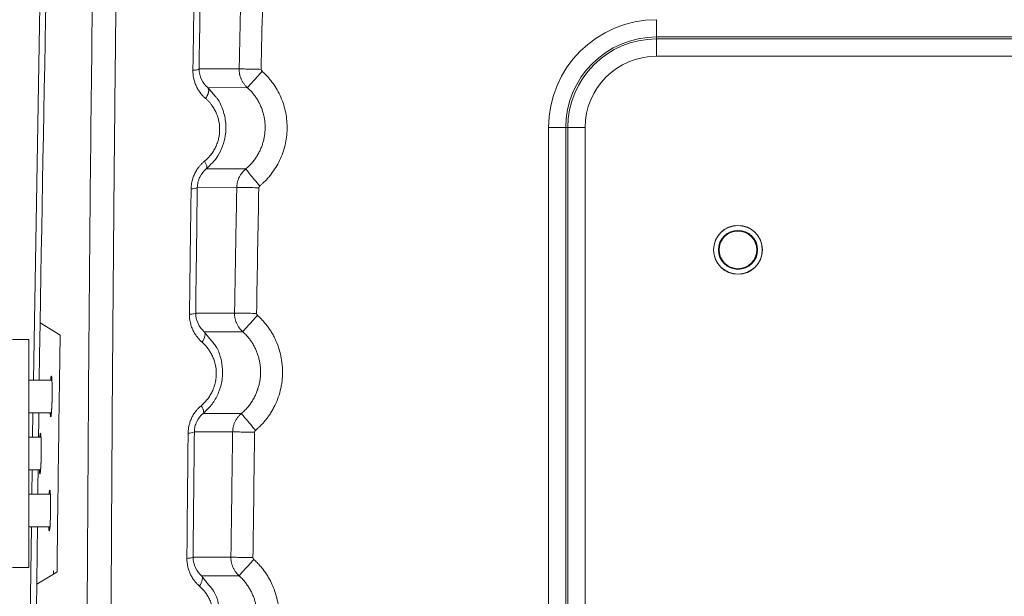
# Model space of a CAD drawing. Header units: millimetres. Extents: x 0 to 594, y 0 to 420.
# Tile 43 of 76: x 63 to 87, y 341 to 356. Entities that reach past the tile are written whole.
import ezdxf

# ---------------------------------------------------------------- set-up
doc = ezdxf.new("R2010")
doc.units = ezdxf.units.MM

msp = doc.modelspace()

# ---------------------------------------------------------------- linework, layer by layer
at = {"color": 7, "linetype": 'Continuous', "lineweight": 15}
for p, q in [((78.707, 355.128), (78.707, 355.553)), ((111.196, 355.128), (78.707, 355.128)), ((78.707, 355.128), (78.707, 355.08)), ((111.198, 355.08), (78.707, 355.08)), ((78.707, 355.08), (78.707, 354.656)), ((111.216, 354.656), (78.707, 354.656)), ((67.485, 354.346), (68.469, 354.346)), ((67.697, 353.885), (68.671, 353.883)), ((76.059, 352.904), (76.059, 240.902)), ((76.483, 352.904), (76.059, 352.904)), ((76.483, 352.904), (76.483, 240.902)), ((76.483, 352.904), (76.532, 352.904)), ((76.532, 352.904), (76.532, 240.901)), ((76.532, 352.904), (76.956, 352.904)), ((76.956, 352.904), (76.956, 240.899)), ((68.63, 351.89), (67.663, 351.889)), ((68.411, 351.438), (67.442, 351.437)), ((67.402, 348.352), (68.355, 348.352)), ((63.989, 347.867), (63.587, 348.115)), ((63.989, 347.867), (63.587, 348.115)), ((64.079, 347.812), (63.989, 347.867)), ((64.079, 347.812), (63.989, 347.867)), ((67.612, 347.895), (68.555, 347.895)), ((63.307, 347.704), (62.907, 347.704)), ((63.307, 347.704), (63.307, 342.104)), ((63.875, 346.704), (63.307, 346.704)), ((63.307, 345.904), (63.863, 345.904)), ((63.399, 345.304), (63.408, 345.904)), ((68.522, 345.885), (67.585, 345.885)), ((63.608, 345.304), (63.307, 345.304)), ((68.309, 345.436), (67.369, 345.436)), ((63.307, 344.504), (63.597, 344.504)), ((63.381, 343.904), (63.389, 344.504)), ((63.836, 343.904), (63.307, 343.904)), ((63.307, 343.104), (63.827, 343.104)), ((67.339, 342.359), (68.267, 342.358)), ((63.307, 342.104), (62.907, 342.104)), ((63.501, 341.695), (63.91, 341.943)), ((63.501, 341.695), (63.91, 341.943)), ((63.91, 341.943), (64.001, 341.998)), ((63.91, 341.943), (64.001, 341.998)), ((67.547, 341.905), (68.466, 341.905))]:
    msp.add_line(p, q, dxfattribs=at)
at = {"color": 8, "linetype": 'Continuous', "lineweight": 15}
for p, q in [((67.882, 353.672), (67.697, 353.885)), ((67.788, 347.671), (67.612, 347.895)), ((67.725, 341.677), (67.547, 341.905))]:
    msp.add_line(p, q, dxfattribs=at)
at = {"color": 7, "linetype": 'Continuous', "lineweight": 15, "flags": 128}
for points in [[(63.419, 346.704), (63.581, 355.894), (63.838, 366.516)], [(63.565, 346.704), (63.574, 347.312), (63.587, 348.115)], [(63.565, 346.704), (63.574, 347.312), (63.587, 348.115)], [(67.612, 347.895), (67.625, 347.876), (67.633, 347.852), (67.634, 347.823), (67.63, 347.79), (67.62, 347.754), (67.604, 347.715), (67.584, 347.676), (67.558, 347.636)], [(63.835, 345.861), (63.838, 345.829), (63.842, 345.81), (63.846, 345.804), (63.851, 345.813), (63.855, 345.835), (63.86, 345.869), (63.864, 345.916), (63.868, 345.974), (63.871, 346.04), (63.875, 346.114), (63.877, 346.193), (63.879, 346.304)], [(63.544, 345.304), (63.55, 345.707), (63.553, 345.904)], [(63.544, 345.304), (63.55, 345.707), (63.553, 345.904)], [(63.569, 344.461), (63.573, 344.429), (63.577, 344.41), (63.581, 344.404), (63.585, 344.413), (63.59, 344.435), (63.594, 344.469), (63.598, 344.516), (63.602, 344.574), (63.606, 344.64), (63.609, 344.714), (63.611, 344.793), (63.613, 344.904)], [(63.526, 343.904), (63.529, 344.102), (63.534, 344.504)], [(63.526, 343.904), (63.529, 344.102), (63.534, 344.504)], [(63.799, 343.061), (63.802, 343.029), (63.806, 343.01), (63.81, 343.004), (63.815, 343.013), (63.819, 343.035), (63.824, 343.069), (63.828, 343.116), (63.832, 343.174), (63.835, 343.24), (63.838, 343.314), (63.84, 343.393), (63.842, 343.504)], [(63.501, 341.695), (63.51, 342.497), (63.517, 343.104)], [(63.501, 341.695), (63.51, 342.497), (63.517, 343.104)], [(67.547, 341.905), (67.56, 341.887), (67.567, 341.863), (67.569, 341.835), (67.564, 341.803), (67.554, 341.767), (67.539, 341.73), (67.518, 341.691), (67.493, 341.652)]]:
    msp.add_lwpolyline(points, dxfattribs=at)
at = {"color": 7, "linetype": 'Continuous', "lineweight": 15}
for radius in [0.6, 0.597, 0.48, 0.462]:
    msp.add_circle((80.707, 349.904), radius, dxfattribs=at)
for centre, radius, start, end in [((1563.407, 324.904), 1500, 178.41187, 179.113368), ((78.707, 352.904), 2.648, 90, 180), ((78.707, 352.904), 2.224, 90, 180), ((78.707, 352.904), 2.176, 90, 180), ((78.707, 352.904), 1.751, 90, 180), ((67.312, 351.663), 0.26, 265.155, 299.9345), ((67.239, 345.702), 0.297, 265.6222, 295.9663), ((1563.407, 324.905), 1500.147, 179.304905, 182.063063), ((1563.407, 324.904), 1500, 179.358635, 182.063094)]:
    msp.add_arc(centre, radius, start, end, dxfattribs=at)
for points, knots in [([(65.565, 270.947), (65.558, 271.176), (65.546, 271.633), (65.526, 272.319), (65.507, 273.005), (65.489, 273.691), (65.47, 274.378), (65.452, 275.065), (65.434, 275.752), (65.416, 276.44), (65.398, 277.127), (65.38, 277.815), (65.363, 278.503), (65.346, 279.192), (65.329, 279.88), (65.313, 280.569), (65.296, 281.258), (65.28, 281.947), (65.264, 282.636), (65.249, 283.326), (65.233, 284.016), (65.218, 284.706), (65.203, 285.396), (65.188, 286.087), (65.173, 286.778), (65.159, 287.469), (65.145, 288.16), (65.131, 288.851), (65.117, 289.543), (65.104, 290.235), (65.09, 290.927), (65.077, 291.619), (65.065, 292.312), (65.052, 293.005), (65.04, 293.698), (65.027, 294.391), (64.985, 296.879), (64.918, 301.163), (64.841, 307.243), (64.782, 313.319), (64.748, 318.288), (64.73, 322.149), (64.718, 325.775), (64.711, 330.281), (64.717, 335.627), (64.737, 340.933), (64.769, 346.107), (64.812, 351.176), (64.853, 354.94), (64.885, 357.484), (64.902, 358.823), (64.92, 360.165), (64.939, 361.508), (64.959, 362.852), (64.98, 364.199), (64.995, 365.097), (65.002, 365.546)], [0, 0, 0, 0, 0.0072862, 0.0145721, 0.0218578, 0.0291433, 0.0364287, 0.0437141, 0.0509995, 0.0582848, 0.0655703, 0.0728559, 0.0801416, 0.0874276, 0.0947138, 0.1020003, 0.1092872, 0.1165745, 0.1238622, 0.1311505, 0.1384392, 0.1457286, 0.1530185, 0.1603092, 0.1676005, 0.1748927, 0.1821856, 0.1894795, 0.1967742, 0.2040699, 0.2113665, 0.2186643, 0.2259631, 0.233263, 0.2405642, 0.2478665, 0.2551702, 0.3191862, 0.383115, 0.4469873, 0.5108338, 0.5398617, 0.5688538, 0.6253218, 0.6822567, 0.738031, 0.7935381, 0.8466101, 0.8994481, 0.9137154, 0.9280145, 0.9423457, 0.9567095, 0.9711063, 0.9855363, 1, 1, 1, 1]), ([(65.565, 270.947), (65.558, 271.176), (65.546, 271.633), (65.526, 272.319), (65.507, 273.005), (65.489, 273.691), (65.47, 274.378), (65.452, 275.065), (65.434, 275.752), (65.416, 276.44), (65.398, 277.127), (65.38, 277.815), (65.363, 278.503), (65.346, 279.192), (65.329, 279.88), (65.313, 280.569), (65.296, 281.258), (65.28, 281.947), (65.264, 282.636), (65.249, 283.326), (65.233, 284.016), (65.218, 284.706), (65.203, 285.396), (65.188, 286.087), (65.173, 286.778), (65.159, 287.469), (65.145, 288.16), (65.131, 288.851), (65.117, 289.543), (65.104, 290.235), (65.09, 290.927), (65.077, 291.619), (65.065, 292.312), (65.052, 293.005), (65.04, 293.698), (65.027, 294.391), (64.985, 296.879), (64.918, 301.163), (64.841, 307.243), (64.782, 313.319), (64.748, 318.288), (64.73, 322.149), (64.718, 325.775), (64.711, 330.281), (64.717, 335.627), (64.737, 340.933), (64.769, 346.107), (64.812, 351.176), (64.853, 354.94), (64.885, 357.484), (64.902, 358.823), (64.92, 360.165), (64.939, 361.508), (64.959, 362.852), (64.98, 364.199), (64.995, 365.097), (65.002, 365.546)], [0, 0, 0, 0, 0.0072862, 0.0145721, 0.0218578, 0.0291433, 0.0364287, 0.0437141, 0.0509995, 0.0582848, 0.0655703, 0.0728559, 0.0801416, 0.0874276, 0.0947138, 0.1020003, 0.1092872, 0.1165745, 0.1238622, 0.1311505, 0.1384392, 0.1457286, 0.1530185, 0.1603092, 0.1676005, 0.1748927, 0.1821856, 0.1894795, 0.1967742, 0.2040699, 0.2113665, 0.2186643, 0.2259631, 0.233263, 0.2405642, 0.2478665, 0.2551702, 0.3191862, 0.383115, 0.4469873, 0.5108338, 0.5398617, 0.5688538, 0.6253218, 0.6822567, 0.738031, 0.7935381, 0.8466101, 0.8994481, 0.9137154, 0.9280145, 0.9423457, 0.9567095, 0.9711063, 0.9855363, 1, 1, 1, 1]), ([(66.156, 270.826), (66.15, 271.07), (66.136, 271.56), (66.116, 272.294), (66.096, 273.028), (66.076, 273.763), (66.056, 274.497), (66.037, 275.231), (66.018, 275.965), (65.999, 276.7), (65.981, 277.434), (65.962, 278.168), (65.944, 278.902), (65.926, 279.636), (65.909, 280.37), (65.892, 281.104), (65.875, 281.838), (65.858, 282.571), (65.841, 283.305), (65.825, 284.039), (65.809, 284.772), (65.793, 285.505), (65.778, 286.239), (65.762, 286.972), (65.747, 287.705), (65.733, 288.438), (65.718, 289.17), (65.704, 289.903), (65.69, 290.635), (65.676, 291.368), (65.663, 292.1), (65.649, 292.832), (65.636, 293.564), (65.624, 294.295), (65.611, 295.027), (65.599, 295.758), (65.587, 296.489), (65.575, 297.22), (65.564, 297.95), (65.552, 298.681), (65.541, 299.411), (65.531, 300.141), (65.52, 300.871), (65.51, 301.601), (65.5, 302.33), (65.49, 303.059), (65.481, 303.788), (65.472, 304.517), (65.463, 305.245), (65.454, 305.973), (65.446, 306.701), (65.437, 307.429), (65.429, 308.156), (65.422, 308.883), (65.414, 309.61), (65.407, 310.336), (65.4, 311.063), (65.393, 311.788), (65.387, 312.514), (65.381, 313.239), (65.375, 313.964), (65.369, 314.689), (65.364, 315.414), (65.358, 316.138), (65.353, 316.861), (65.349, 317.585), (65.344, 318.308), (65.34, 319.03), (65.336, 319.753), (65.332, 320.475), (65.329, 321.196), (65.325, 321.918), (65.322, 322.639), (65.32, 323.359), (65.317, 324.079), (65.315, 324.799), (65.313, 325.519), (65.311, 326.238), (65.309, 326.956), (65.308, 327.674), (65.307, 328.392), (65.306, 329.11), (65.306, 329.826), (65.305, 330.543), (65.305, 331.259), (65.305, 331.975), (65.305, 332.69), (65.306, 333.405), (65.307, 334.119), (65.308, 334.833), (65.309, 335.547), (65.311, 336.26), (65.313, 336.972), (65.315, 337.684), (65.317, 338.396), (65.319, 339.107), (65.322, 339.817), (65.325, 340.528), (65.328, 341.237), (65.331, 341.946), (65.335, 342.655), (65.339, 343.363), (65.343, 344.071), (65.347, 344.778), (65.352, 345.485), (65.356, 346.191), (65.361, 346.896), (65.367, 347.601), (65.372, 348.306), (65.378, 349.01), (65.384, 349.713), (65.39, 350.416), (65.396, 351.118), (65.402, 351.82), (65.409, 352.521), (65.416, 353.222), (65.423, 353.922), (65.431, 354.621), (65.438, 355.32), (65.446, 356.018), (65.454, 356.716), (65.462, 357.413), (65.471, 358.109), (65.48, 358.805), (65.488, 359.501), (65.498, 360.195), (65.507, 360.889), (65.516, 361.582), (65.526, 362.275), (65.536, 362.967), (65.546, 363.659), (65.557, 364.349), (65.567, 365.039), (65.574, 365.499), (65.578, 365.729)], [0, 0, 0, 0, 0.007776, 0.015549, 0.023319, 0.031086, 0.03885, 0.046611, 0.054369, 0.062125, 0.069877, 0.077626, 0.085373, 0.093116, 0.100856, 0.108593, 0.116328, 0.124059, 0.131787, 0.139512, 0.147234, 0.154953, 0.162669, 0.170382, 0.178092, 0.185798, 0.193502, 0.201202, 0.2089, 0.216594, 0.224285, 0.231973, 0.239658, 0.24734, 0.255018, 0.262694, 0.270366, 0.278036, 0.285702, 0.293365, 0.301025, 0.308682, 0.316336, 0.323987, 0.331635, 0.33928, 0.346921, 0.35456, 0.362195, 0.369828, 0.377457, 0.385083, 0.392706, 0.400326, 0.407943, 0.415557, 0.423168, 0.430776, 0.438381, 0.445983, 0.453582, 0.461177, 0.46877, 0.476359, 0.483946, 0.491529, 0.49911, 0.506687, 0.514261, 0.521832, 0.5294, 0.536965, 0.544527, 0.552086, 0.559642, 0.567195, 0.574744, 0.582291, 0.589834, 0.597375, 0.604912, 0.612446, 0.619977, 0.627506, 0.635031, 0.642553, 0.650071, 0.657587, 0.6651, 0.67261, 0.680116, 0.68762, 0.69512, 0.702618, 0.710112, 0.717603, 0.725092, 0.732577, 0.740059, 0.747538, 0.755014, 0.762487, 0.769957, 0.777424, 0.784887, 0.792348, 0.799806, 0.80726, 0.814712, 0.82216, 0.829606, 0.837048, 0.844488, 0.851924, 0.859357, 0.866788, 0.874215, 0.881639, 0.88906, 0.896478, 0.903892, 0.911304, 0.918713, 0.926118, 0.93352, 0.940919, 0.948316, 0.955708, 0.963098, 0.970485, 0.977868, 0.985249, 0.992626, 1, 1, 1, 1]), ([(67.333, 354.31), (67.338, 354.569), (67.346, 355.086), (67.358, 355.86), (67.371, 356.632), (67.38, 357.146), (67.385, 357.402)], [0, 0, 0, 0, 0.251016, 0.501354, 0.751016, 1, 1, 1, 1]), ([(68.469, 354.346), (68.48, 354.862), (68.502, 355.894), (68.526, 356.925), (68.537, 357.441)], [0, 0, 0, 0, 0.500393, 1, 1, 1, 1]), ([(67.485, 354.346), (67.483, 354.337), (67.465, 354.33), (67.426, 354.321), (67.411, 354.318), (67.377, 354.314), (67.356, 354.311), (67.333, 354.31)], [0, 0, 0, 0, 0.5, 0.5, 0.75, 0.75, 1, 1, 1, 1]), ([(67.645, 353.619), (67.634, 353.628), (67.613, 353.648), (67.582, 353.678), (67.553, 353.71), (67.525, 353.744), (67.488, 353.794), (67.444, 353.862), (67.401, 353.951), (67.369, 354.042), (67.349, 354.123), (67.339, 354.192), (67.334, 354.251), (67.334, 354.29), (67.333, 354.31)], [0, 0, 0, 0, 0.058874, 0.117178, 0.175025, 0.232525, 0.289795, 0.420766, 0.548997, 0.668439, 0.785885, 0.857595, 0.928836, 1, 1, 1, 1]), ([(67.697, 353.885), (67.635, 353.938), (67.581, 354.005), (67.506, 354.162), (67.484, 354.252), (67.485, 354.346)], [0, 0, 0, 0, 0.5, 0.5, 1, 1, 1, 1]), ([(68.469, 354.346), (68.471, 354.346), (68.485, 354.345), (68.54, 354.344), (68.581, 354.343), (68.686, 354.341), (68.748, 354.34), (68.879, 354.337), (68.946, 354.336), (69.008, 354.334)], [0, 0, 0, 0, 0.25, 0.25, 0.5, 0.5, 0.75, 0.75, 1, 1, 1, 1]), ([(68.671, 353.884), (68.662, 353.892), (68.645, 353.908), (68.621, 353.934), (68.598, 353.96), (68.578, 353.988), (68.559, 354.016), (68.542, 354.045), (68.527, 354.075), (68.514, 354.105), (68.502, 354.135), (68.492, 354.166), (68.484, 354.196), (68.478, 354.226), (68.473, 354.257), (68.47, 354.287), (68.469, 354.316), (68.469, 354.336), (68.469, 354.346)], [0, 0, 0, 0, 0.0687793, 0.1367213, 0.2038262, 0.2700938, 0.3355242, 0.4001174, 0.4638733, 0.526792, 0.5888735, 0.6501177, 0.7105246, 0.7700942, 0.8288266, 0.8867217, 0.9437795, 1, 1, 1, 1]), ([(68.67, 353.885), (68.671, 353.886), (68.68, 353.895), (68.716, 353.936), (68.743, 353.967), (68.813, 354.045), (68.855, 354.092), (68.942, 354.191), (68.987, 354.241), (69.029, 354.288)], [0, 0, 0, 0, 0.25, 0.25, 0.5, 0.5, 0.75, 0.75, 1, 1, 1, 1]), ([(68.972, 351.472), (68.981, 351.48), (69.007, 351.502), (69.058, 351.547), (69.12, 351.607), (69.188, 351.68), (69.272, 351.783), (69.369, 351.921), (69.465, 352.097), (69.542, 352.282), (69.599, 352.475), (69.634, 352.672), (69.654, 352.937), (69.63, 353.205), (69.565, 353.463), (69.495, 353.65), (69.406, 353.829), (69.315, 353.97), (69.235, 354.074), (69.162, 354.159), (69.094, 354.229), (69.045, 354.274), (69.029, 354.288)], [0, 0, 0, 0, 0.0108751, 0.0320144, 0.0634215, 0.0923996, 0.1257272, 0.1879592, 0.2506589, 0.3135343, 0.3762655, 0.4388051, 0.5012389, 0.6258946, 0.6884596, 0.7511043, 0.813496, 0.875329, 0.9082892, 0.9371483, 0.9798162, 1, 1, 1, 1]), ([(67.697, 353.885), (67.7, 353.882), (67.705, 353.876), (67.711, 353.866), (67.716, 353.854), (67.719, 353.842), (67.721, 353.829), (67.722, 353.815), (67.721, 353.801), (67.72, 353.787), (67.717, 353.772), (67.713, 353.757), (67.709, 353.741), (67.703, 353.725), (67.696, 353.708), (67.688, 353.69), (67.679, 353.673), (67.668, 353.655), (67.657, 353.637), (67.649, 353.625), (67.645, 353.619)], [0, 0, 0, 0, 0.063109, 0.125057, 0.185668, 0.244793, 0.302306, 0.358107, 0.412123, 0.464301, 0.514741, 0.565553, 0.617411, 0.670219, 0.723864, 0.778224, 0.833164, 0.888541, 0.944205, 1, 1, 1, 1]), ([(67.663, 351.889), (67.766, 351.99), (67.932, 352.152), (68.071, 352.447), (68.142, 352.719), (68.152, 353.021), (68.081, 353.332), (67.987, 353.558), (67.899, 353.654), (67.882, 353.672)], [0, 0, 0, 0, 0.216998, 0.34864, 0.478995, 0.63261, 0.793114, 0.96153, 1, 1, 1, 1]), ([(68.63, 351.89), (68.643, 351.901), (68.67, 351.924), (68.708, 351.959), (68.744, 351.996), (68.779, 352.034), (68.812, 352.074), (68.843, 352.114), (68.873, 352.155), (68.901, 352.197), (68.927, 352.24), (68.951, 352.284), (68.973, 352.328), (68.994, 352.373), (69.013, 352.418), (69.03, 352.464), (69.045, 352.51), (69.059, 352.556), (69.071, 352.602), (69.081, 352.649), (69.089, 352.696), (69.096, 352.742), (69.101, 352.789), (69.104, 352.835), (69.107, 352.896), (69.106, 352.971), (69.098, 353.061), (69.085, 353.151), (69.065, 353.24), (69.038, 353.329), (69.005, 353.417), (68.966, 353.502), (68.92, 353.586), (68.867, 353.666), (68.809, 353.743), (68.744, 353.816), (68.696, 353.861), (68.671, 353.883)], [0, 0, 0, 0, 0.023188, 0.046253, 0.069189, 0.09199, 0.11466, 0.137203, 0.15962, 0.181913, 0.204084, 0.226135, 0.248066, 0.269879, 0.291574, 0.313149, 0.334606, 0.355943, 0.37716, 0.398257, 0.419233, 0.440089, 0.460826, 0.481443, 0.501941, 0.541354, 0.581143, 0.621313, 0.66186, 0.702781, 0.744073, 0.785738, 0.827785, 0.870222, 0.913065, 0.956332, 1, 1, 1, 1]), ([(67.619, 352.08), (67.631, 352.089), (67.653, 352.108), (67.685, 352.138), (67.716, 352.169), (67.745, 352.201), (67.787, 352.252), (67.838, 352.325), (67.893, 352.424), (67.936, 352.529), (67.977, 352.674), (67.998, 352.864), (67.977, 353.049), (67.937, 353.189), (67.896, 353.289), (67.846, 353.383), (67.794, 353.46), (67.743, 353.522), (67.696, 353.573), (67.662, 353.603), (67.645, 353.619)], [0, 0, 0, 0, 0.025289, 0.050349, 0.075235, 0.100002, 0.124706, 0.18702, 0.248983, 0.311111, 0.373229, 0.497411, 0.622102, 0.68428, 0.747494, 0.810101, 0.873511, 0.915257, 0.957363, 1, 1, 1, 1]), ([(67.29, 351.404), (67.291, 351.415), (67.291, 351.438), (67.294, 351.473), (67.298, 351.508), (67.303, 351.542), (67.313, 351.597), (67.334, 351.671), (67.37, 351.763), (67.418, 351.853), (67.47, 351.927), (67.521, 351.988), (67.568, 352.036), (67.602, 352.065), (67.619, 352.08)], [0, 0, 0, 0, 0.044595, 0.088968, 0.133211, 0.177414, 0.22167, 0.344761, 0.468423, 0.599503, 0.732454, 0.820773, 0.909763, 1, 1, 1, 1]), ([(67.663, 351.889), (67.67, 351.895), (67.674, 351.906), (67.677, 351.93), (67.675, 351.944), (67.668, 351.975), (67.662, 351.993), (67.645, 352.034), (67.633, 352.056), (67.619, 352.08)], [0, 0, 0, 0, 0.25, 0.25, 0.5, 0.5, 0.75, 0.75, 1, 1, 1, 1]), ([(67.442, 351.437), (67.443, 351.481), (67.448, 351.525), (67.469, 351.611), (67.484, 351.652), (67.543, 351.77), (67.599, 351.837), (67.663, 351.889)], [0, 0, 0, 0, 0.25, 0.25, 0.5, 0.5, 1, 1, 1, 1]), ([(68.411, 351.438), (68.411, 351.449), (68.412, 351.474), (68.416, 351.51), (68.422, 351.546), (68.431, 351.583), (68.442, 351.62), (68.456, 351.657), (68.473, 351.693), (68.492, 351.729), (68.514, 351.764), (68.538, 351.797), (68.566, 351.83), (68.596, 351.861), (68.618, 351.88), (68.629, 351.89)], [0, 0, 0, 0, 0.068974, 0.139273, 0.210897, 0.283846, 0.358119, 0.433718, 0.510641, 0.588889, 0.668462, 0.749359, 0.831581, 0.915128, 1, 1, 1, 1]), ([(68.628, 351.889), (68.629, 351.888), (68.637, 351.878), (68.672, 351.836), (68.698, 351.804), (68.765, 351.723), (68.805, 351.675), (68.889, 351.573), (68.932, 351.521), (68.972, 351.472)], [0, 0, 0, 0, 0.25, 0.25, 0.5, 0.5, 0.75, 0.75, 1, 1, 1, 1]), ([(67.25, 348.321), (67.253, 348.579), (67.259, 349.094), (67.269, 349.866), (67.28, 350.636), (67.287, 351.148), (67.29, 351.404)], [0, 0, 0, 0, 0.250855, 0.50114, 0.750855, 1, 1, 1, 1]), ([(68.355, 348.352), (68.364, 348.867), (68.382, 349.895), (68.401, 350.924), (68.411, 351.438)], [0, 0, 0, 0, 0.500313, 1, 1, 1, 1]), ([(68.411, 351.438), (68.413, 351.438), (68.426, 351.437), (68.482, 351.436), (68.523, 351.435), (68.628, 351.433), (68.691, 351.432), (68.821, 351.43), (68.888, 351.428), (68.95, 351.427)], [0, 0, 0, 0, 0.25, 0.25, 0.5, 0.5, 0.75, 0.75, 1, 1, 1, 1]), ([(67.402, 348.352), (67.4, 348.345), (67.382, 348.338), (67.342, 348.331), (67.328, 348.328), (67.293, 348.324), (67.273, 348.323), (67.25, 348.321)], [0, 0, 0, 0, 0.5, 0.5, 0.75, 0.75, 1, 1, 1, 1]), ([(67.612, 347.895), (67.55, 347.948), (67.497, 348.015), (67.423, 348.17), (67.401, 348.26), (67.402, 348.352)], [0, 0, 0, 0, 0.5, 0.5, 1, 1, 1, 1]), ([(68.355, 348.352), (68.358, 348.352), (68.371, 348.352), (68.426, 348.351), (68.468, 348.35), (68.572, 348.349), (68.635, 348.348), (68.765, 348.345), (68.832, 348.344), (68.895, 348.343)], [0, 0, 0, 0, 0.25, 0.25, 0.5, 0.5, 0.75, 0.75, 1, 1, 1, 1]), ([(68.555, 347.895), (68.546, 347.903), (68.529, 347.92), (68.504, 347.946), (68.482, 347.973), (68.461, 348.002), (68.442, 348.031), (68.425, 348.062), (68.409, 348.093), (68.396, 348.124), (68.384, 348.156), (68.375, 348.189), (68.367, 348.221), (68.361, 348.254), (68.358, 348.287), (68.355, 348.32), (68.355, 348.342), (68.355, 348.352)], [0, 0, 0, 0, 0.070203, 0.139902, 0.209095, 0.277782, 0.345965, 0.413642, 0.480814, 0.54748, 0.613642, 0.679298, 0.744449, 0.809095, 0.873235, 0.93687, 1, 1, 1, 1]), ([(67.558, 347.636), (67.548, 347.645), (67.527, 347.664), (67.498, 347.693), (67.47, 347.724), (67.432, 347.77), (67.388, 347.832), (67.348, 347.902), (67.321, 347.961), (67.302, 348.009), (67.286, 348.059), (67.271, 348.116), (67.258, 348.179), (67.25, 348.25), (67.25, 348.297), (67.25, 348.321)], [0, 0, 0, 0, 0.056841, 0.113271, 0.16939, 0.225303, 0.350604, 0.472451, 0.538083, 0.604213, 0.671307, 0.737196, 0.82502, 0.912381, 1, 1, 1, 1]), ([(68.555, 347.895), (68.556, 347.896), (68.565, 347.906), (68.601, 347.946), (68.629, 347.977), (68.698, 348.055), (68.74, 348.102), (68.828, 348.2), (68.873, 348.251), (68.915, 348.298)], [0, 0, 0, 0, 0.25, 0.25, 0.5, 0.5, 0.75, 0.75, 1, 1, 1, 1]), ([(68.87, 345.473), (68.88, 345.481), (68.909, 345.506), (68.963, 345.556), (69.04, 345.633), (69.116, 345.721), (69.184, 345.812), (69.241, 345.896), (69.295, 345.986), (69.362, 346.114), (69.434, 346.287), (69.48, 346.451), (69.503, 346.565), (69.516, 346.642), (69.532, 346.777), (69.538, 346.968), (69.516, 347.191), (69.47, 347.409), (69.405, 347.6), (69.335, 347.752), (69.273, 347.865), (69.212, 347.96), (69.146, 348.051), (69.075, 348.138), (68.998, 348.221), (68.943, 348.272), (68.915, 348.298)], [0, 0, 0, 0, 0.012339, 0.035466, 0.069385, 0.114093, 0.144422, 0.176313, 0.20934, 0.242365, 0.31204, 0.384172, 0.402445, 0.420763, 0.457413, 0.529889, 0.599917, 0.666692, 0.738148, 0.788937, 0.823875, 0.85891, 0.894045, 0.929276, 0.964596, 1, 1, 1, 1]), ([(68.522, 345.885), (68.535, 345.897), (68.562, 345.92), (68.601, 345.957), (68.637, 345.994), (68.672, 346.034), (68.706, 346.074), (68.737, 346.115), (68.767, 346.158), (68.795, 346.201), (68.821, 346.245), (68.845, 346.29), (68.867, 346.335), (68.888, 346.381), (68.906, 346.428), (68.923, 346.475), (68.938, 346.522), (68.952, 346.57), (68.963, 346.617), (68.973, 346.665), (68.981, 346.714), (68.987, 346.762), (68.991, 346.81), (68.994, 346.858), (68.994, 346.905), (68.993, 346.968), (68.988, 347.045), (68.975, 347.137), (68.956, 347.23), (68.93, 347.321), (68.897, 347.411), (68.857, 347.5), (68.811, 347.586), (68.757, 347.67), (68.696, 347.749), (68.63, 347.825), (68.58, 347.872), (68.555, 347.895)], [0, 0, 0, 0, 0.02341, 0.046716, 0.069912, 0.092988, 0.11594, 0.138769, 0.161479, 0.184072, 0.206552, 0.22892, 0.251177, 0.273324, 0.295364, 0.317297, 0.339124, 0.360845, 0.382459, 0.403967, 0.425367, 0.44666, 0.467844, 0.488922, 0.509892, 0.530756, 0.571256, 0.612179, 0.653523, 0.695284, 0.737469, 0.780085, 0.823142, 0.866653, 0.910643, 0.955109, 1, 1, 1, 1]), ([(67.538, 346.08), (67.549, 346.09), (67.571, 346.108), (67.603, 346.139), (67.634, 346.17), (67.663, 346.202), (67.693, 346.239), (67.723, 346.281), (67.764, 346.343), (67.811, 346.428), (67.855, 346.54), (67.899, 346.702), (67.915, 346.91), (67.883, 347.106), (67.835, 347.248), (67.791, 347.343), (67.74, 347.429), (67.686, 347.504), (67.625, 347.574), (67.581, 347.615), (67.558, 347.636)], [0, 0, 0, 0, 0.025263, 0.050258, 0.075035, 0.099646, 0.124143, 0.155041, 0.185943, 0.248983, 0.314555, 0.382876, 0.523438, 0.650464, 0.7138, 0.778118, 0.83317, 0.888822, 0.943914, 1, 1, 1, 1]), ([(67.585, 345.885), (67.654, 345.95), (67.792, 346.08), (67.947, 346.337), (68.048, 346.637), (68.073, 346.952), (68.022, 347.252), (67.937, 347.503), (67.831, 347.623), (67.788, 347.671)], [0, 0, 0, 0, 0.142768, 0.28741, 0.443075, 0.606793, 0.749091, 0.89946, 1, 1, 1, 1]), ([(63.879, 346.304), (63.879, 346.318), (63.88, 346.359), (63.88, 346.428), (63.88, 346.507), (63.879, 346.58), (63.878, 346.646), (63.875, 346.702), (63.872, 346.747), (63.869, 346.78), (63.865, 346.8), (63.861, 346.806), (63.856, 346.799), (63.852, 346.778), (63.847, 346.747), (63.845, 346.717), (63.843, 346.704)], [0, 0, 0, 0, 0.037434, 0.112497, 0.187554, 0.262611, 0.337667, 0.412724, 0.48778, 0.562836, 0.637892, 0.712948, 0.788003, 0.863058, 0.938114, 1, 1, 1, 1]), ([(63.879, 346.304), (63.879, 346.318), (63.88, 346.359), (63.88, 346.428), (63.88, 346.507), (63.879, 346.58), (63.878, 346.646), (63.875, 346.702), (63.872, 346.747), (63.869, 346.78), (63.865, 346.8), (63.861, 346.806), (63.856, 346.799), (63.852, 346.778), (63.847, 346.747), (63.845, 346.717), (63.843, 346.704)], [0, 0, 0, 0, 0.037434, 0.112497, 0.187554, 0.262611, 0.337667, 0.412724, 0.48778, 0.562836, 0.637892, 0.712948, 0.788003, 0.863058, 0.938114, 1, 1, 1, 1]), ([(63.832, 345.904), (63.832, 345.889), (63.834, 345.858), (63.838, 345.827), (63.842, 345.807), (63.846, 345.802), (63.851, 345.81), (63.855, 345.832), (63.86, 345.867), (63.864, 345.914), (63.868, 345.972), (63.872, 346.039), (63.875, 346.113), (63.877, 346.202), (63.879, 346.267), (63.879, 346.304)], [0, 0, 0, 0, 0.0740316, 0.148996, 0.2239601, 0.2989239, 0.3738877, 0.4488513, 0.5238149, 0.5987787, 0.6737426, 0.7487067, 0.8236711, 0.8986358, 1, 1, 1, 1]), ([(67.216, 345.406), (67.217, 345.418), (67.217, 345.442), (67.22, 345.477), (67.224, 345.512), (67.229, 345.547), (67.24, 345.602), (67.26, 345.676), (67.296, 345.767), (67.342, 345.855), (67.393, 345.929), (67.443, 345.989), (67.488, 346.037), (67.522, 346.066), (67.538, 346.08)], [0, 0, 0, 0, 0.04554, 0.090856, 0.136043, 0.1812, 0.226423, 0.349853, 0.473568, 0.603229, 0.735488, 0.822611, 0.910601, 1, 1, 1, 1]), ([(67.585, 345.885), (67.592, 345.892), (67.597, 345.902), (67.599, 345.928), (67.597, 345.942), (67.59, 345.974), (67.583, 345.992), (67.565, 346.033), (67.553, 346.056), (67.538, 346.08)], [0, 0, 0, 0, 0.25, 0.25, 0.5, 0.5, 0.75, 0.75, 1, 1, 1, 1]), ([(67.369, 345.436), (67.369, 345.479), (67.374, 345.523), (67.395, 345.608), (67.41, 345.649), (67.467, 345.766), (67.522, 345.833), (67.585, 345.885)], [0, 0, 0, 0, 0.25, 0.25, 0.5, 0.5, 1, 1, 1, 1]), ([(68.309, 345.436), (68.31, 345.447), (68.31, 345.47), (68.314, 345.505), (68.32, 345.54), (68.327, 345.575), (68.337, 345.609), (68.349, 345.643), (68.363, 345.677), (68.38, 345.71), (68.398, 345.742), (68.419, 345.773), (68.441, 345.803), (68.466, 345.832), (68.493, 345.86), (68.512, 345.877), (68.522, 345.885)], [0, 0, 0, 0, 0.067451, 0.135514, 0.204189, 0.273476, 0.343375, 0.413886, 0.485009, 0.556743, 0.62909, 0.702048, 0.775618, 0.8498, 0.924594, 1, 1, 1, 1]), ([(68.522, 345.885), (68.523, 345.884), (68.531, 345.874), (68.566, 345.833), (68.593, 345.801), (68.66, 345.721), (68.701, 345.673), (68.786, 345.572), (68.83, 345.521), (68.87, 345.473)], [0, 0, 0, 0, 0.25, 0.25, 0.5, 0.5, 0.75, 0.75, 1, 1, 1, 1]), ([(63.613, 344.904), (63.613, 344.918), (63.614, 344.959), (63.614, 345.028), (63.614, 345.107), (63.613, 345.18), (63.611, 345.246), (63.608, 345.302), (63.605, 345.347), (63.602, 345.38), (63.598, 345.4), (63.594, 345.406), (63.589, 345.399), (63.585, 345.378), (63.58, 345.347), (63.578, 345.317), (63.577, 345.304)], [0, 0, 0, 0, 0.037434, 0.112497, 0.187556, 0.262615, 0.337673, 0.412732, 0.48779, 0.562849, 0.637906, 0.712964, 0.788021, 0.863079, 0.938136, 1, 1, 1, 1]), ([(63.613, 344.904), (63.613, 344.918), (63.614, 344.959), (63.614, 345.028), (63.614, 345.107), (63.613, 345.18), (63.611, 345.246), (63.608, 345.302), (63.605, 345.347), (63.602, 345.38), (63.598, 345.4), (63.594, 345.406), (63.589, 345.399), (63.585, 345.378), (63.58, 345.347), (63.578, 345.317), (63.577, 345.304)], [0, 0, 0, 0, 0.037434, 0.112497, 0.187556, 0.262615, 0.337673, 0.412732, 0.48779, 0.562849, 0.637906, 0.712964, 0.788021, 0.863079, 0.938136, 1, 1, 1, 1]), ([(67.187, 342.332), (67.189, 342.589), (67.193, 343.103), (67.201, 343.872), (67.208, 344.64), (67.214, 345.151), (67.216, 345.406)], [0, 0, 0, 0, 0.250746, 0.500995, 0.750746, 1, 1, 1, 1]), ([(68.267, 342.358), (68.274, 342.872), (68.287, 343.897), (68.302, 344.923), (68.309, 345.436)], [0, 0, 0, 0, 0.500154, 1, 1, 1, 1]), ([(68.309, 345.436), (68.311, 345.436), (68.325, 345.435), (68.38, 345.435), (68.422, 345.434), (68.527, 345.432), (68.589, 345.431), (68.719, 345.43), (68.786, 345.429), (68.849, 345.428)], [0, 0, 0, 0, 0.25, 0.25, 0.5, 0.5, 0.75, 0.75, 1, 1, 1, 1]), ([(63.566, 344.504), (63.567, 344.489), (63.569, 344.458), (63.573, 344.426), (63.577, 344.407), (63.581, 344.402), (63.585, 344.41), (63.59, 344.432), (63.594, 344.467), (63.598, 344.514), (63.602, 344.572), (63.606, 344.639), (63.609, 344.713), (63.611, 344.802), (63.613, 344.867), (63.613, 344.904)], [0, 0, 0, 0, 0.0740991, 0.1490663, 0.2240332, 0.2989999, 0.3739665, 0.448933, 0.5238995, 0.5988661, 0.6738329, 0.7488, 0.8237673, 0.8987349, 1, 1, 1, 1]), ([(63.842, 343.504), (63.842, 343.518), (63.843, 343.559), (63.843, 343.628), (63.842, 343.707), (63.841, 343.78), (63.839, 343.846), (63.837, 343.902), (63.834, 343.947), (63.83, 343.98), (63.826, 344), (63.822, 344.006), (63.817, 343.999), (63.813, 343.978), (63.809, 343.947), (63.806, 343.917), (63.805, 343.904)], [0, 0, 0, 0, 0.037435, 0.112497, 0.187558, 0.262619, 0.33768, 0.41274, 0.487801, 0.562861, 0.637921, 0.71298, 0.78804, 0.863099, 0.938159, 1, 1, 1, 1]), ([(63.842, 343.504), (63.842, 343.518), (63.843, 343.559), (63.843, 343.628), (63.842, 343.707), (63.841, 343.78), (63.839, 343.846), (63.837, 343.902), (63.834, 343.947), (63.83, 343.98), (63.826, 344), (63.822, 344.006), (63.817, 343.999), (63.813, 343.978), (63.809, 343.947), (63.806, 343.917), (63.805, 343.904)], [0, 0, 0, 0, 0.037435, 0.112497, 0.187558, 0.262619, 0.33768, 0.41274, 0.487801, 0.562861, 0.637921, 0.71298, 0.78804, 0.863099, 0.938159, 1, 1, 1, 1]), ([(63.795, 343.104), (63.796, 343.089), (63.798, 343.058), (63.802, 343.026), (63.806, 343.007), (63.81, 343.002), (63.815, 343.01), (63.819, 343.032), (63.824, 343.067), (63.828, 343.114), (63.832, 343.172), (63.835, 343.239), (63.838, 343.313), (63.84, 343.402), (63.841, 343.467), (63.842, 343.504)], [0, 0, 0, 0, 0.074163, 0.149132, 0.224102, 0.299071, 0.37404, 0.449008, 0.523977, 0.598946, 0.673916, 0.748885, 0.823855, 0.898825, 1, 1, 1, 1]), ([(67.339, 342.359), (67.337, 342.352), (67.319, 342.347), (67.28, 342.34), (67.266, 342.338), (67.23, 342.335), (67.21, 342.333), (67.187, 342.332)], [0, 0, 0, 0, 0.5, 0.5, 0.75, 0.75, 1, 1, 1, 1]), ([(67.493, 341.652), (67.483, 341.661), (67.462, 341.679), (67.433, 341.709), (67.405, 341.739), (67.379, 341.771), (67.343, 341.819), (67.301, 341.886), (67.257, 341.973), (67.224, 342.063), (67.204, 342.144), (67.193, 342.214), (67.187, 342.273), (67.187, 342.312), (67.187, 342.332)], [0, 0, 0, 0, 0.057058, 0.113427, 0.169207, 0.224504, 0.279426, 0.41008, 0.53817, 0.659125, 0.779345, 0.853453, 0.926866, 1, 1, 1, 1]), ([(67.547, 341.905), (67.486, 341.957), (67.434, 342.024), (67.36, 342.179), (67.339, 342.267), (67.339, 342.359)], [0, 0, 0, 0, 0.5, 0.5, 1, 1, 1, 1]), ([(68.267, 342.358), (68.269, 342.358), (68.283, 342.358), (68.338, 342.358), (68.379, 342.357), (68.484, 342.356), (68.547, 342.355), (68.677, 342.353), (68.744, 342.352), (68.807, 342.352)], [0, 0, 0, 0, 0.25, 0.25, 0.5, 0.5, 0.75, 0.75, 1, 1, 1, 1]), ([(68.466, 341.905), (68.457, 341.913), (68.44, 341.929), (68.416, 341.955), (68.393, 341.982), (68.372, 342.011), (68.353, 342.04), (68.336, 342.07), (68.321, 342.101), (68.308, 342.132), (68.296, 342.164), (68.287, 342.196), (68.279, 342.228), (68.273, 342.261), (68.269, 342.294), (68.267, 342.326), (68.267, 342.348), (68.267, 342.358)], [0, 0, 0, 0, 0.070124, 0.139755, 0.208891, 0.277534, 0.345682, 0.413337, 0.480497, 0.547164, 0.613337, 0.679015, 0.7442, 0.808891, 0.873088, 0.936791, 1, 1, 1, 1]), ([(68.466, 341.905), (68.467, 341.906), (68.475, 341.915), (68.512, 341.956), (68.539, 341.986), (68.609, 342.064), (68.652, 342.111), (68.739, 342.209), (68.785, 342.259), (68.827, 342.306)], [0, 0, 0, 0, 0.25, 0.25, 0.5, 0.5, 0.75, 0.75, 1, 1, 1, 1]), ([(68.793, 339.474), (68.806, 339.485), (68.849, 339.522), (68.937, 339.608), (69.028, 339.713), (69.107, 339.819), (69.183, 339.934), (69.251, 340.058), (69.309, 340.191), (69.362, 340.333), (69.398, 340.463), (69.419, 340.577), (69.432, 340.654), (69.447, 340.789), (69.451, 340.98), (69.429, 341.202), (69.382, 341.417), (69.317, 341.608), (69.247, 341.76), (69.184, 341.873), (69.125, 341.967), (69.059, 342.057), (68.987, 342.145), (68.91, 342.228), (68.854, 342.28), (68.827, 342.306)], [0, 0, 0, 0, 0.015498, 0.053788, 0.114866, 0.145729, 0.177427, 0.243713, 0.27825, 0.313546, 0.385669, 0.403918, 0.422204, 0.458771, 0.531023, 0.600794, 0.667342, 0.737002, 0.789398, 0.823799, 0.858482, 0.893447, 0.928693, 0.964213, 1, 1, 1, 1]), ([(63.912, 341.95), (63.912, 341.952), (63.913, 341.956), (63.914, 341.963), (63.914, 341.972), (63.915, 341.984), (63.916, 342.001), (63.916, 342.015), (63.917, 342.022)], [0, 0, 0, 0, 0.136744, 0.27291, 0.410527, 0.551553, 0.777457, 1, 1, 1, 1]), ([(63.912, 341.951), (63.912, 341.951), (63.912, 341.951), (63.912, 341.951), (63.912, 341.951), (63.912, 341.951), (63.912, 341.951), (63.912, 341.951), (63.912, 341.951), (63.912, 341.951), (63.912, 341.951), (63.912, 341.951), (63.912, 341.951), (63.912, 341.951), (63.912, 341.952), (63.912, 341.952), (63.912, 341.953), (63.912, 341.953), (63.912, 341.954), (63.913, 341.956), (63.913, 341.958), (63.913, 341.961), (63.913, 341.965), (63.914, 341.97), (63.914, 341.975), (63.915, 341.981), (63.915, 341.986), (63.915, 341.993), (63.915, 341.997), (63.916, 342.002), (63.916, 342.007), (63.916, 342.01), (63.916, 342.014), (63.916, 342.018), (63.916, 342.019), (63.917, 342.02), (63.917, 342.021), (63.917, 342.021), (63.917, 342.022), (63.917, 342.022), (63.917, 342.022), (63.917, 342.022), (63.917, 342.022), (63.917, 342.022), (63.917, 342.022), (63.917, 342.022), (63.917, 342.022), (63.917, 342.022), (63.917, 342.022)], [0.0000616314, 0.0000616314, 0.0000616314, 0.0000616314, 0.0000622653, 0.0000622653, 0.0000622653, 0.0000631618, 0.0000631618, 0.0000631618, 0.00006397, 0.00006397, 0.00006397, 0.0000653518, 0.0000653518, 0.0000653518, 0.0000690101, 0.0000690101, 0.0000690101, 0.0000843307, 0.0000843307, 0.0000843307, 0.0001448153, 0.0001448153, 0.0001448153, 0.0002661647, 0.0002661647, 0.0002661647, 0.0003876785, 0.0003876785, 0.0003876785, 0.0004758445, 0.0004758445, 0.0004758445, 0.0005421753, 0.0005421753, 0.0005421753, 0.0005631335, 0.0005631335, 0.0005631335, 0.0005683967, 0.0005683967, 0.0005683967, 0.0005696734, 0.0005696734, 0.0005696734, 0.0005706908, 0.0005706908, 0.0005706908, 0.000571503, 0.000571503, 0.000571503, 0.000571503]), ([(63.912, 341.951), (63.912, 341.951), (63.912, 341.951), (63.912, 341.951), (63.912, 341.951), (63.912, 341.951), (63.912, 341.951), (63.912, 341.951), (63.912, 341.951), (63.912, 341.951), (63.912, 341.951), (63.912, 341.951), (63.912, 341.951), (63.912, 341.951), (63.912, 341.952), (63.912, 341.952), (63.912, 341.953), (63.912, 341.953), (63.912, 341.954), (63.913, 341.956), (63.913, 341.958), (63.913, 341.961), (63.913, 341.965), (63.914, 341.97), (63.914, 341.975), (63.915, 341.981), (63.915, 341.986), (63.915, 341.993), (63.915, 341.997), (63.916, 342.002), (63.916, 342.007), (63.916, 342.01), (63.916, 342.014), (63.916, 342.018), (63.916, 342.019), (63.917, 342.02), (63.917, 342.021), (63.917, 342.021), (63.917, 342.022), (63.917, 342.022), (63.917, 342.022), (63.917, 342.022), (63.917, 342.022), (63.917, 342.022), (63.917, 342.022), (63.917, 342.022), (63.917, 342.022), (63.917, 342.022), (63.917, 342.022)], [0.0000616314, 0.0000616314, 0.0000616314, 0.0000616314, 0.0000622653, 0.0000622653, 0.0000622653, 0.0000631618, 0.0000631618, 0.0000631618, 0.00006397, 0.00006397, 0.00006397, 0.0000653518, 0.0000653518, 0.0000653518, 0.0000690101, 0.0000690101, 0.0000690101, 0.0000843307, 0.0000843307, 0.0000843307, 0.0001448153, 0.0001448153, 0.0001448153, 0.0002661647, 0.0002661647, 0.0002661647, 0.0003876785, 0.0003876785, 0.0003876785, 0.0004758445, 0.0004758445, 0.0004758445, 0.0005421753, 0.0005421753, 0.0005421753, 0.0005631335, 0.0005631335, 0.0005631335, 0.0005683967, 0.0005683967, 0.0005683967, 0.0005696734, 0.0005696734, 0.0005696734, 0.0005706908, 0.0005706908, 0.0005706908, 0.000571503, 0.000571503, 0.000571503, 0.000571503]), ([(63.912, 341.95), (63.912, 341.952), (63.913, 341.956), (63.914, 341.964), (63.914, 341.973), (63.915, 341.982), (63.915, 341.992), (63.916, 342.002), (63.916, 342.012), (63.917, 342.019), (63.917, 342.022)], [0, 0, 0, 0, 0.147142, 0.288024, 0.422753, 0.551232, 0.673303, 0.788829, 0.89773, 1, 1, 1, 1]), ([(68.441, 339.883), (68.455, 339.895), (68.481, 339.918), (68.519, 339.955), (68.556, 339.994), (68.591, 340.033), (68.624, 340.074), (68.655, 340.116), (68.685, 340.159), (68.712, 340.202), (68.738, 340.247), (68.762, 340.292), (68.784, 340.338), (68.805, 340.385), (68.823, 340.432), (68.84, 340.479), (68.854, 340.527), (68.867, 340.575), (68.879, 340.623), (68.888, 340.671), (68.896, 340.72), (68.901, 340.768), (68.906, 340.817), (68.908, 340.865), (68.908, 340.913), (68.907, 340.976), (68.901, 341.053), (68.888, 341.146), (68.868, 341.238), (68.842, 341.33), (68.809, 341.42), (68.768, 341.509), (68.722, 341.595), (68.668, 341.678), (68.607, 341.758), (68.54, 341.835), (68.491, 341.881), (68.466, 341.905)], [0, 0, 0, 0, 0.023418, 0.046736, 0.069947, 0.093042, 0.116016, 0.13887, 0.161608, 0.184233, 0.206747, 0.229151, 0.251448, 0.273639, 0.295724, 0.317705, 0.339584, 0.361359, 0.38303, 0.404598, 0.426061, 0.44742, 0.468674, 0.489824, 0.510869, 0.53181, 0.572217, 0.613047, 0.654297, 0.695965, 0.738056, 0.780577, 0.823538, 0.866953, 0.910844, 0.95521, 1, 1, 1, 1]), ([(67.479, 340.082), (67.49, 340.091), (67.511, 340.11), (67.543, 340.14), (67.573, 340.172), (67.601, 340.204), (67.631, 340.241), (67.661, 340.282), (67.701, 340.344), (67.747, 340.428), (67.791, 340.538), (67.836, 340.699), (67.854, 340.908), (67.823, 341.107), (67.775, 341.252), (67.731, 341.35), (67.679, 341.438), (67.624, 341.516), (67.562, 341.588), (67.516, 341.63), (67.493, 341.652)], [0, 0, 0, 0, 0.024988, 0.049718, 0.074236, 0.09859, 0.12283, 0.153308, 0.183804, 0.24596, 0.310667, 0.37824, 0.518035, 0.646166, 0.710072, 0.774908, 0.830762, 0.887218, 0.943098, 1, 1, 1, 1]), ([(67.529, 339.883), (67.596, 339.947), (67.731, 340.076), (67.883, 340.331), (67.984, 340.627), (68.012, 340.942), (67.963, 341.246), (67.878, 341.503), (67.77, 341.627), (67.725, 341.677)], [0, 0, 0, 0, 0.141076, 0.283571, 0.437259, 0.600168, 0.74438, 0.896007, 1, 1, 1, 1])]:
    msp.add_open_spline(points, degree=3, knots=knots, dxfattribs=at)
for points in [[(67.485, 354.346), (67.501, 355.378), (67.518, 356.41), (67.536, 357.441)], [(69.008, 354.334), (69.03, 355.366), (69.053, 356.397), (69.077, 357.428)], [(69.029, 354.288), (69.016, 354.3), (69.008, 354.317), (69.008, 354.334)], [(67.402, 348.352), (67.414, 349.382), (67.428, 350.41), (67.442, 351.437)], [(68.895, 348.343), (68.912, 349.371), (68.931, 350.399), (68.95, 351.427)], [(68.95, 351.427), (68.951, 351.445), (68.959, 351.461), (68.972, 351.472)], [(68.915, 348.298), (68.902, 348.309), (68.895, 348.326), (68.895, 348.343)], [(64.001, 341.998), (64.023, 344.057), (64.045, 345.754), (64.079, 347.812)], [(64.001, 341.998), (64.023, 344.057), (64.045, 345.754), (64.079, 347.812)], [(68.849, 345.428), (68.849, 345.445), (68.857, 345.462), (68.87, 345.473)], [(67.339, 342.359), (67.348, 343.385), (67.358, 344.411), (67.369, 345.436)], [(68.807, 342.352), (68.82, 343.377), (68.834, 344.402), (68.849, 345.428)], [(68.827, 342.306), (68.814, 342.318), (68.806, 342.335), (68.807, 342.352)]]:
    msp.add_open_spline(points, degree=3, dxfattribs=at)

doc.saveas('drawing.dxf')
